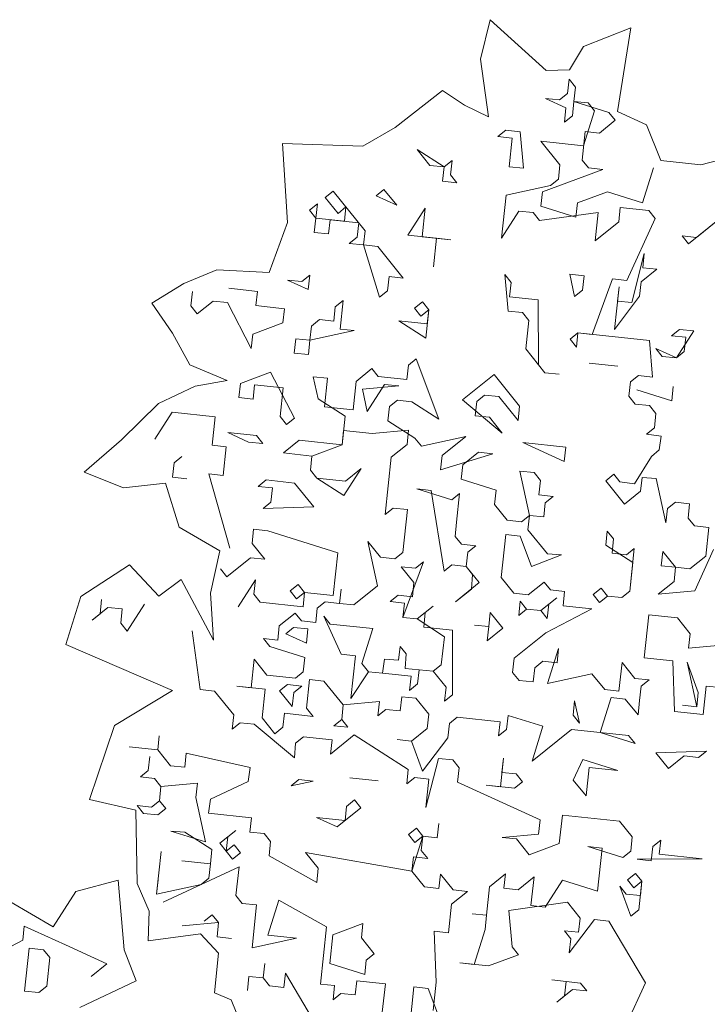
# Model space of a CAD drawing. Header units: metres. Extents: x -228 to 168, y -124 to 293.
# Tile 207 of 256: x -178 to -173, y 123 to 130. Entities that reach past the tile are written whole.
import ezdxf

# ---------------------------------------------------------------- set-up
doc = ezdxf.new("R2010")
doc.units = ezdxf.units.M
doc.header["$MEASUREMENT"] = 0
doc.layers.add('Bepflanzung.3 _ UMGEBUNG', color=7, linetype='Continuous')

msp = doc.modelspace()

# ---------------------------------------------------------------- linework, layer by layer
at = {"layer": 'Bepflanzung.3 _ UMGEBUNG', "color": 33, "linetype": 'Continuous', "lineweight": 18, "true_color": 0xa89c73}
for p, q in [((-174.5166, 129.9138), (-174.5849, 129.6399)), ((-174.1304, 129.5631), (-174.5166, 129.9138)), ((-173.5432, 129.8571), (-173.8717, 129.7276)), ((-173.6351, 129.2786), (-173.5432, 129.8571)), ((-173.8717, 129.7276), (-173.9688, 129.5668)), ((-174.5849, 129.6399), (-174.5295, 129.2414)), ((-173.9688, 129.5668), (-174.1304, 129.5631)), ((-173.9819, 129.4025), (-173.9713, 129.5014)), ((-173.9713, 129.5014), (-173.9272, 129.4466)), ((-174.8467, 129.4239), (-175.176, 129.1668)), ((-174.696, 129.3223), (-174.8467, 129.4239)), ((-174.0367, 129.3584), (-173.9819, 129.4025)), ((-173.9272, 129.4466), (-173.9378, 129.3478)), ((-173.9925, 129.3037), (-174.1355, 129.369)), ((-174.1355, 129.369), (-174.0367, 129.3584)), ((-173.9378, 129.3478), (-173.9484, 129.2489)), ((-173.9378, 129.3478), (-173.696, 129.2719)), ((-173.8389, 129.3372), (-173.9378, 129.3478)), ((-173.7948, 129.2825), (-173.8389, 129.3372)), ((-174.5295, 129.2414), (-174.696, 129.3223)), ((-174.0031, 129.2048), (-173.9925, 129.3037)), ((-173.8708, 129.0406), (-173.7948, 129.2825)), ((-173.696, 129.2719), (-173.6518, 129.2171)), ((-173.4353, 129.1864), (-173.6351, 129.2786)), ((-173.9484, 129.2489), (-174.0031, 129.2048)), ((-173.6518, 129.2171), (-173.7613, 129.1289)), ((-175.176, 129.1668), (-175.399, 129.0374)), ((-174.4639, 129.1042), (-174.4091, 129.1484)), ((-174.4091, 129.1484), (-174.3103, 129.1378)), ((-174.3103, 129.1378), (-174.2874, 128.8853)), ((-173.8602, 129.1395), (-173.8814, 128.9418)), ((-173.7613, 129.1289), (-173.8602, 129.1395)), ((-173.3352, 128.938), (-173.4353, 129.1864)), ((-175.399, 129.0374), (-175.9558, 129.0577)), ((-175.9558, 129.0577), (-175.9201, 128.509)), ((-174.365, 129.0936), (-174.4639, 129.1042)), ((-174.3862, 128.8959), (-174.365, 129.0936)), ((-174.0349, 128.9083), (-174.1673, 129.0724)), ((-174.1673, 129.0724), (-173.8708, 129.0406)), ((-174.8364, 128.8942), (-175.0235, 129.0143)), ((-175.0235, 129.0143), (-174.9352, 128.9048)), ((-172.7334, 128.9926), (-173.058, 128.9083)), ((-174.8364, 128.8942), (-174.7816, 128.9383)), ((-174.7816, 128.9383), (-174.7922, 128.8395)), ((-173.8814, 128.9418), (-173.8372, 128.887)), ((-173.058, 128.9083), (-173.3352, 128.938)), ((-174.9352, 128.9048), (-174.8364, 128.8942)), ((-174.847, 128.7954), (-174.8364, 128.8942)), ((-174.2874, 128.8853), (-174.3862, 128.8959)), ((-173.7384, 128.8764), (-174.155, 128.7212)), ((-174.0455, 128.8094), (-174.0349, 128.9083)), ((-173.8372, 128.887), (-173.7384, 128.8764)), ((-173.463, 128.6469), (-173.3871, 128.8888)), ((-174.7481, 128.7848), (-174.847, 128.7954)), ((-174.7922, 128.8395), (-174.7481, 128.7848)), ((-174.1003, 128.7653), (-174.0455, 128.8094)), ((-175.659, 128.6825), (-175.6042, 128.7266)), ((-175.6042, 128.7266), (-175.3836, 128.453)), ((-175.3077, 128.6948), (-175.253, 128.7389)), ((-175.253, 128.7389), (-175.1647, 128.6295)), ((-174.4074, 128.6982), (-174.1003, 128.7653)), ((-174.155, 128.7212), (-174.1656, 128.6223)), ((-173.9132, 128.6452), (-173.7049, 128.7229)), ((-173.7049, 128.7229), (-173.463, 128.6469)), ((-175.5707, 128.573), (-175.659, 128.6825)), ((-175.1647, 128.6295), (-175.3077, 128.6948)), ((-174.4392, 128.4017), (-174.4074, 128.6982)), ((-175.7684, 128.5942), (-175.7137, 128.6384)), ((-175.7243, 128.5395), (-175.7684, 128.5942)), ((-175.7137, 128.6384), (-175.7243, 128.5395)), ((-175.516, 128.6172), (-175.5707, 128.573)), ((-175.5266, 128.5183), (-175.516, 128.6172)), ((-175.0871, 128.4212), (-174.967, 128.6083)), ((-174.967, 128.6083), (-174.9882, 128.4106)), ((-174.3192, 128.5888), (-174.4392, 128.4017)), ((-174.2203, 128.5782), (-174.3192, 128.5888)), ((-174.1762, 128.5234), (-174.2203, 128.5782)), ((-173.7702, 128.5799), (-174.1762, 128.5234)), ((-174.1656, 128.6223), (-173.9238, 128.5464)), ((-173.9238, 128.5464), (-173.9132, 128.6452)), ((-173.7914, 128.3822), (-173.7702, 128.5799)), ((-173.6166, 128.6134), (-173.6272, 128.5146)), ((-173.4189, 128.5922), (-173.6166, 128.6134)), ((-173.3748, 128.5375), (-173.4189, 128.5922)), ((-172.8699, 128.5833), (-173.1436, 128.3627)), ((-173.0888, 128.4068), (-172.8699, 128.5833)), ((-175.7349, 128.4407), (-175.7243, 128.5395)), ((-175.7243, 128.5395), (-175.5266, 128.5183)), ((-175.6255, 128.5289), (-175.6361, 128.4301)), ((-175.4277, 128.5077), (-175.6255, 128.5289)), ((-173.6272, 128.5146), (-173.7914, 128.3822)), ((-173.5708, 128.1086), (-173.3748, 128.5375)), ((-175.9201, 128.509), (-176.0471, 128.163)), ((-175.4383, 128.4089), (-175.4277, 128.5077)), ((-175.3836, 128.453), (-175.3942, 128.3541)), ((-175.6361, 128.4301), (-175.7349, 128.4407)), ((-175.4931, 128.3647), (-175.4383, 128.4089)), ((-174.8894, 128.4), (-175.0871, 128.4212)), ((-174.9882, 128.4106), (-174.7905, 128.3894)), ((-174.8894, 128.4), (-174.9106, 128.2023)), ((-174.9106, 128.2023), (-174.8894, 128.4)), ((-174.7905, 128.3894), (-174.8894, 128.4)), ((-173.1436, 128.3627), (-173.1877, 128.4174)), ((-173.1877, 128.4174), (-173.0888, 128.4068)), ((-175.3942, 128.3541), (-175.4931, 128.3647)), ((-175.3942, 128.3541), (-175.2954, 128.3435)), ((-175.2831, 127.9922), (-175.3942, 128.3541)), ((-175.2954, 128.3435), (-175.1189, 128.1246)), ((-173.5372, 127.955), (-173.4507, 128.2957)), ((-173.4507, 128.2957), (-173.4613, 128.1968)), ((-176.4098, 128.1812), (-176.6372, 128.0864)), ((-176.0471, 128.163), (-176.4098, 128.1812)), ((-173.3625, 128.1862), (-173.4719, 128.0979)), ((-173.4613, 128.1968), (-173.3625, 128.1862)), ((-175.7773, 128.0453), (-175.9203, 128.1106)), ((-175.9203, 128.1106), (-175.8214, 128.1)), ((-175.8214, 128.1), (-175.7667, 128.1441)), ((-175.7667, 128.1441), (-175.7773, 128.0453)), ((-175.2177, 128.1352), (-175.2283, 128.0364)), ((-175.1189, 128.1246), (-175.2177, 128.1352)), ((-174.3934, 127.8968), (-174.4163, 128.1492)), ((-174.4163, 128.1492), (-174.3722, 128.0945)), ((-173.9327, 127.9974), (-173.9662, 128.151)), ((-173.9662, 128.151), (-173.8673, 128.1404)), ((-173.8673, 128.1404), (-173.8779, 128.0415)), ((-173.8109, 127.7343), (-173.6696, 128.1192)), ((-173.6696, 128.1192), (-173.5708, 128.1086)), ((-176.6372, 128.0864), (-176.8594, 127.9503)), ((-176.3263, 128.0541), (-176.1286, 128.0329)), ((-176.1286, 128.0329), (-176.1392, 127.9341)), ((-175.2283, 128.0364), (-175.2831, 127.9922)), ((-174.3722, 128.0945), (-174.3828, 127.9957)), ((-173.8779, 128.0415), (-173.9327, 127.9974)), ((-173.6573, 127.7679), (-173.6255, 128.0644)), ((-173.6255, 128.0644), (-173.6361, 127.9656)), ((-173.4719, 128.0979), (-173.4825, 127.9991)), ((-176.5893, 127.9324), (-176.5787, 128.0312)), ((-176.4358, 127.9659), (-176.5452, 127.8776)), ((-176.3369, 127.9553), (-176.4358, 127.9659)), ((-175.5902, 127.9252), (-175.5355, 127.9693)), ((-175.5355, 127.9693), (-175.5567, 127.7716)), ((-174.3828, 127.9957), (-174.1851, 127.9745)), ((-174.1851, 127.9745), (-174.1834, 127.5243)), ((-173.4825, 127.9991), (-173.6573, 127.7679)), ((-173.6361, 127.9656), (-173.5372, 127.955)), ((-176.8594, 127.9503), (-176.716, 127.7443)), ((-176.5452, 127.8776), (-176.5893, 127.9324)), ((-176.171, 127.6375), (-176.3369, 127.9553)), ((-176.1392, 127.9341), (-175.9415, 127.9129)), ((-175.9415, 127.9129), (-175.9521, 127.814)), ((-175.6008, 127.8263), (-175.5902, 127.9252)), ((-175.0412, 127.9163), (-174.9865, 127.9604)), ((-174.9971, 127.8616), (-175.0412, 127.9163)), ((-174.9424, 127.9057), (-174.9971, 127.8616)), ((-174.9865, 127.9604), (-174.9424, 127.9057)), ((-174.9424, 127.9057), (-174.9636, 127.708)), ((-174.953, 127.8069), (-174.9424, 127.9057)), ((-174.2945, 127.8862), (-174.3934, 127.8968)), ((-175.7544, 127.7928), (-175.6997, 127.8369)), ((-175.6997, 127.8369), (-175.6008, 127.8263)), ((-174.9636, 127.708), (-175.1507, 127.8281)), ((-175.1507, 127.8281), (-174.953, 127.8069)), ((-174.2504, 127.8315), (-174.2945, 127.8862)), ((-174.2716, 127.6338), (-174.2504, 127.8315)), ((-175.9521, 127.814), (-176.1604, 127.7364)), ((-175.765, 127.694), (-175.7544, 127.7928)), ((-175.4578, 127.761), (-175.765, 127.694)), ((-175.5567, 127.7716), (-175.4578, 127.761)), ((-173.2619, 127.7255), (-173.2072, 127.7696)), ((-173.2072, 127.7696), (-173.1083, 127.759)), ((-176.716, 127.7443), (-176.5959, 127.5236)), ((-176.1604, 127.7364), (-176.171, 127.6375)), ((-175.8745, 127.6057), (-175.8638, 127.7046)), ((-175.8638, 127.7046), (-175.765, 127.694)), ((-175.765, 127.694), (-175.7756, 127.5951)), ((-173.9645, 127.7008), (-173.9097, 127.745)), ((-173.9203, 127.6461), (-173.9645, 127.7008)), ((-173.9097, 127.745), (-173.9203, 127.6461)), ((-173.4155, 127.6919), (-173.9097, 127.745)), ((-173.9097, 127.745), (-173.8109, 127.7343)), ((-173.3926, 127.4395), (-173.4155, 127.6919)), ((-173.163, 127.7149), (-173.2619, 127.7255)), ((-173.1083, 127.759), (-173.2284, 127.5719)), ((-173.1736, 127.616), (-173.163, 127.7149)), ((-174.1392, 127.4696), (-174.2716, 127.6338)), ((-173.2284, 127.5719), (-173.3714, 127.6372)), ((-173.3714, 127.6372), (-173.3272, 127.5825)), ((-175.7756, 127.5951), (-175.8745, 127.6057)), ((-175.0836, 127.5209), (-175.0289, 127.565)), ((-175.0289, 127.565), (-174.8736, 127.1484)), ((-173.3272, 127.5825), (-173.2284, 127.5719)), ((-173.2284, 127.5719), (-173.1736, 127.616)), ((-176.5959, 127.5236), (-176.3376, 127.4163)), ((-175.4455, 127.4097), (-175.3361, 127.498)), ((-175.3361, 127.498), (-175.2919, 127.4433)), ((-175.0942, 127.422), (-175.0836, 127.5209)), ((-174.1834, 127.5243), (-174.1392, 127.4696)), ((-173.8321, 127.5366), (-173.6344, 127.5154)), ((-173.6344, 127.5154), (-173.8321, 127.5366)), ((-176.2469, 127.3957), (-176.0386, 127.4733)), ((-176.0386, 127.4733), (-175.8727, 127.1556)), ((-175.7086, 127.288), (-175.7421, 127.4415)), ((-175.7421, 127.4415), (-175.6432, 127.4309)), ((-175.6432, 127.4309), (-175.6644, 127.2332)), ((-175.2919, 127.4433), (-175.0942, 127.422)), ((-174.7094, 127.2808), (-174.4905, 127.4573)), ((-174.4905, 127.4573), (-174.314, 127.2384)), ((-174.1392, 127.4696), (-174.0404, 127.459)), ((-174.0404, 127.459), (-174.1392, 127.4696)), ((-173.5461, 127.406), (-173.4914, 127.4501)), ((-173.4914, 127.4501), (-173.3926, 127.4395)), ((-176.5591, 127.377), (-176.8141, 127.2575)), ((-176.3376, 127.4163), (-176.5591, 127.377)), ((-176.2575, 127.2968), (-176.2469, 127.3957)), ((-176.1481, 127.3851), (-176.1587, 127.2862)), ((-175.9504, 127.3639), (-176.1481, 127.3851)), ((-175.9716, 127.1662), (-175.9504, 127.3639)), ((-175.4667, 127.212), (-175.4455, 127.4097)), ((-175.4014, 127.355), (-175.149, 127.3779)), ((-175.3679, 127.2014), (-175.4014, 127.355)), ((-175.2478, 127.3885), (-175.3679, 127.2014)), ((-175.149, 127.3779), (-175.2478, 127.3885)), ((-173.5567, 127.3071), (-173.5461, 127.406)), ((-173.2602, 127.2753), (-173.502, 127.3513)), ((-173.502, 127.3513), (-173.2602, 127.2753)), ((-173.2496, 127.3742), (-173.2602, 127.2753)), ((-173.2602, 127.2753), (-173.2496, 127.3742)), ((-176.1587, 127.2862), (-176.2575, 127.2968)), ((-175.5215, 127.1679), (-175.7086, 127.288)), ((-174.5559, 127.3143), (-174.6106, 127.2702)), ((-174.457, 127.3037), (-174.5559, 127.3143)), ((-174.3246, 127.1395), (-174.457, 127.3037)), ((-173.5126, 127.2524), (-173.5567, 127.3071)), ((-176.8141, 127.2575), (-177.0696, 127.0045)), ((-175.6644, 127.2332), (-175.4667, 127.212)), ((-175.2143, 127.2349), (-175.2249, 127.1361)), ((-175.1596, 127.2791), (-175.2143, 127.2349)), ((-175.0607, 127.2685), (-175.1596, 127.2791)), ((-174.8736, 127.1484), (-175.0607, 127.2685)), ((-174.4341, 127.0513), (-174.7094, 127.2808)), ((-174.6106, 127.2702), (-174.6212, 127.1713)), ((-174.314, 127.2384), (-174.3246, 127.1395)), ((-173.4138, 127.2418), (-173.5126, 127.2524)), ((-173.3696, 127.1871), (-173.4138, 127.2418)), ((-176.7183, 127.1963), (-176.8383, 127.0092)), ((-176.4217, 127.1645), (-176.7183, 127.1963)), ((-176.4429, 126.9668), (-176.4217, 127.1645)), ((-175.9275, 127.1115), (-175.9716, 127.1662)), ((-175.8727, 127.1556), (-175.9275, 127.1115)), ((-175.5427, 126.9702), (-175.5215, 127.1679)), ((-174.6212, 127.1713), (-174.5223, 127.1607)), ((-174.5223, 127.1607), (-174.4341, 127.0513)), ((-173.3802, 127.0882), (-173.3696, 127.1871)), ((-175.2249, 127.1361), (-175.0378, 127.016)), ((-173.435, 127.0441), (-173.3802, 127.0882)), ((-176.1905, 126.9897), (-176.3335, 127.055)), ((-176.3335, 127.055), (-176.1358, 127.0338)), ((-176.1358, 127.0338), (-176.0916, 126.9791)), ((-175.5321, 127.0691), (-175.5427, 126.9702)), ((-175.3344, 127.0478), (-175.5321, 127.0691)), ((-175.0819, 127.0708), (-175.3344, 127.0478)), ((-175.0925, 126.9719), (-175.0819, 127.0708)), ((-175.0378, 127.016), (-174.9937, 126.9613)), ((-174.9937, 126.9613), (-174.6865, 127.0284)), ((-174.6865, 127.0284), (-174.8507, 126.896)), ((-173.3339, 127.0308), (-173.435, 127.0441)), ((-173.3467, 126.9346), (-173.3339, 127.0308)), ((-177.0696, 127.0045), (-177.329, 126.7806)), ((-176.3441, 126.9562), (-176.4429, 126.9668)), ((-176.3653, 126.7585), (-176.3441, 126.9562)), ((-176.0916, 126.9791), (-176.1905, 126.9897)), ((-175.9487, 126.9138), (-175.8392, 127.002)), ((-175.8392, 127.002), (-175.5427, 126.9702)), ((-175.5427, 126.9702), (-175.751, 126.8926)), ((-175.202, 126.8837), (-175.0925, 126.9719)), ((-174.0052, 126.8553), (-174.2911, 126.9859)), ((-174.2911, 126.9859), (-173.9946, 126.9541)), ((-173.9946, 126.9541), (-174.0052, 126.8553)), ((-176.6512, 126.8891), (-176.706, 126.845)), ((-175.751, 126.8926), (-175.9487, 126.9138)), ((-175.751, 126.8926), (-175.7616, 126.7937)), ((-175.7616, 126.7937), (-175.751, 126.8926)), ((-175.2444, 126.4883), (-175.202, 126.8837)), ((-174.8613, 126.7971), (-174.4994, 126.9083)), ((-174.8507, 126.896), (-174.8613, 126.7971)), ((-174.5983, 126.9189), (-174.7077, 126.8307)), ((-174.4994, 126.9083), (-174.5983, 126.9189)), ((-173.5193, 126.7007), (-173.4014, 126.8905)), ((-173.4014, 126.8905), (-173.3467, 126.9346)), ((-176.706, 126.845), (-176.7166, 126.7461)), ((-175.4103, 126.806), (-175.5303, 126.6189)), ((-175.5197, 126.7178), (-175.4103, 126.806)), ((-174.7077, 126.8307), (-174.7183, 126.7318)), ((-177.329, 126.7806), (-177.0552, 126.6731)), ((-176.7166, 126.7461), (-176.6177, 126.7355)), ((-176.3194, 126.2536), (-176.4641, 126.7691)), ((-176.4641, 126.7691), (-176.3653, 126.7585)), ((-175.7616, 126.7937), (-175.7174, 126.739)), ((-175.7174, 126.739), (-175.7616, 126.7937)), ((-175.7174, 126.739), (-175.5197, 126.7178)), ((-175.5303, 126.6189), (-175.7174, 126.739)), ((-174.2453, 126.4811), (-174.3123, 126.7882)), ((-174.3123, 126.7882), (-174.2135, 126.7776)), ((-174.2135, 126.7776), (-174.1693, 126.7229)), ((-173.717, 126.7219), (-173.6623, 126.766)), ((-173.6623, 126.766), (-173.6204, 126.714)), ((-173.4646, 126.7448), (-173.4774, 126.6487)), ((-173.3679, 126.7369), (-173.4646, 126.7448)), ((-177.0552, 126.6731), (-176.7644, 126.705)), ((-176.7644, 126.705), (-176.671, 126.4003)), ((-176.1235, 126.6825), (-176.0687, 126.7267)), ((-176.0246, 126.6719), (-176.1235, 126.6825)), ((-176.0687, 126.7267), (-175.871, 126.7055)), ((-176.0352, 126.5731), (-176.0246, 126.6719)), ((-175.871, 126.7055), (-175.7386, 126.5413)), ((-174.7183, 126.7318), (-174.4765, 126.6559)), ((-174.1693, 126.7229), (-174.1799, 126.6241)), ((-173.5868, 126.5604), (-173.717, 126.7219)), ((-173.6204, 126.714), (-173.5193, 126.7007)), ((-173.3009, 126.4298), (-173.3679, 126.7369)), ((-174.9266, 126.6542), (-175.0255, 126.6648)), ((-175.0255, 126.6648), (-174.7837, 126.5888)), ((-174.8367, 126.0946), (-174.9266, 126.6542)), ((-174.7837, 126.5888), (-174.7289, 126.6329)), ((-174.7289, 126.6329), (-174.7501, 126.4352)), ((-174.4765, 126.6559), (-174.4871, 126.557)), ((-174.1799, 126.6241), (-174.0811, 126.6135)), ((-174.0811, 126.6135), (-174.1358, 126.5693)), ((-173.4774, 126.6487), (-173.5868, 126.5604)), ((-176.0899, 126.529), (-176.0352, 126.5731)), ((-175.7386, 126.5413), (-176.0899, 126.529)), ((-174.4871, 126.557), (-174.3989, 126.4476)), ((-174.1358, 126.5693), (-174.1464, 126.4705)), ((-173.2355, 126.5728), (-173.2903, 126.5286)), ((-173.1367, 126.5622), (-173.2355, 126.5728)), ((-173.1473, 126.4633), (-173.1367, 126.5622)), ((-175.1897, 126.5324), (-175.2444, 126.4883)), ((-175.0908, 126.5218), (-175.1897, 126.5324)), ((-175.1226, 126.2252), (-175.0908, 126.5218)), ((-174.3, 126.437), (-174.2453, 126.4811)), ((-174.2453, 126.4811), (-174.2559, 126.3822)), ((-174.1464, 126.4705), (-174.2453, 126.4811)), ((-173.2903, 126.5286), (-173.3009, 126.4298)), ((-176.671, 126.4003), (-176.3885, 126.237)), ((-174.7501, 126.4352), (-174.7607, 126.3364)), ((-174.3989, 126.4476), (-174.3, 126.437)), ((-173.1032, 126.4086), (-173.1473, 126.4633)), ((-173.0043, 126.398), (-173.1032, 126.4086)), ((-173.0255, 126.2003), (-173.0043, 126.398)), ((-176.1553, 126.386), (-176.1659, 126.2871)), ((-176.0564, 126.3754), (-176.1553, 126.386)), ((-175.5728, 126.2235), (-176.0564, 126.3754)), ((-174.7607, 126.3364), (-174.7166, 126.2817)), ((-174.4095, 126.3487), (-174.4413, 126.0522)), ((-174.3106, 126.3381), (-174.4095, 126.3487)), ((-174.2307, 126.1271), (-174.3106, 126.3381)), ((-174.2559, 126.3822), (-174.1213, 126.2153)), ((-173.7175, 126.2745), (-173.7069, 126.3733)), ((-173.7069, 126.3733), (-173.6628, 126.3186)), ((-176.1659, 126.2871), (-176.0776, 126.1777)), ((-175.2974, 125.994), (-175.3644, 126.3012)), ((-175.3644, 126.3012), (-175.2762, 126.1917)), ((-174.7166, 126.2817), (-174.6178, 126.2711)), ((-174.6178, 126.2711), (-174.6725, 126.2269)), ((-173.5304, 126.1544), (-173.7175, 126.2745)), ((-173.6628, 126.3186), (-173.6734, 126.2198)), ((-176.3885, 126.237), (-176.4536, 125.9426)), ((-175.6046, 125.927), (-175.5728, 126.2235)), ((-175.1773, 126.1811), (-175.1226, 126.2252)), ((-174.6725, 126.2269), (-174.6831, 126.1281)), ((-174.0246, 126.2074), (-174.2307, 126.1271)), ((-174.1213, 126.2153), (-174.0246, 126.2074)), ((-173.6734, 126.2198), (-173.5745, 126.2092)), ((-173.5745, 126.2092), (-173.5198, 126.2533)), ((-173.5198, 126.2533), (-173.5516, 125.9567)), ((-173.3327, 126.1332), (-173.3221, 126.2321)), ((-173.3221, 126.2321), (-173.2338, 126.1226)), ((-173.135, 126.112), (-173.0255, 126.2003)), ((-172.9708, 126.2444), (-173.1015, 125.9584)), ((-177.0133, 126.1392), (-177.3513, 125.9208)), ((-176.8117, 125.9228), (-177.0133, 126.1392)), ((-176.1765, 126.1883), (-176.3406, 126.0559)), ((-176.0776, 126.1777), (-176.1765, 126.1883)), ((-175.2762, 126.1917), (-175.1773, 126.1811)), ((-175.045, 126.0169), (-175.1332, 126.1264)), ((-175.1332, 126.1264), (-175.0344, 126.1158)), ((-174.9796, 126.1599), (-175.1209, 125.7751)), ((-175.0344, 126.1158), (-174.9796, 126.1599)), ((-174.7819, 126.1387), (-174.8367, 126.0946)), ((-174.6831, 126.1281), (-174.7819, 126.1387)), ((-174.6831, 126.1281), (-174.5926, 126.0159)), ((-174.639, 126.0734), (-174.6831, 126.1281)), ((-173.5516, 125.9567), (-173.5304, 126.1544)), ((-173.2338, 126.1226), (-173.3327, 126.1332)), ((-176.3406, 126.0559), (-176.3848, 126.1106)), ((-174.6474, 125.9718), (-174.639, 126.0734)), ((-173.2444, 126.0238), (-173.2338, 126.1226)), ((-173.2338, 126.1226), (-173.135, 126.112)), ((-176.6577, 126.0371), (-176.8117, 125.9228)), ((-176.4323, 125.6178), (-176.6577, 126.0371)), ((-176.263, 125.8476), (-176.1429, 126.0347)), ((-176.1429, 126.0347), (-176.1535, 125.9358)), ((-175.9011, 125.9588), (-175.8464, 126.0029)), ((-175.8464, 126.0029), (-175.8023, 125.9482)), ((-175.4616, 125.8616), (-175.2974, 125.994)), ((-175.0556, 125.9181), (-175.045, 126.0169)), ((-174.5926, 126.0159), (-174.7568, 125.8835)), ((-174.4413, 126.0522), (-174.353, 125.9427)), ((-174.2542, 125.9321), (-174.1447, 126.0203)), ((-174.1447, 126.0203), (-174.1006, 125.9656)), ((-173.3539, 125.9355), (-173.2444, 126.0238)), ((-177.3513, 125.9208), (-177.4549, 125.5883)), ((-176.4536, 125.9426), (-176.4323, 125.6178)), ((-176.1535, 125.9358), (-176.1094, 125.8811)), ((-175.857, 125.904), (-175.9011, 125.9588)), ((-175.8023, 125.9482), (-175.857, 125.904)), ((-175.8129, 125.8493), (-175.8023, 125.9482)), ((-175.8023, 125.9482), (-175.6046, 125.927)), ((-175.5604, 125.8722), (-175.5498, 125.9711)), ((-175.5498, 125.9711), (-175.5604, 125.8722)), ((-175.2092, 125.8845), (-175.1544, 125.9287)), ((-175.1544, 125.9287), (-175.0556, 125.9181)), ((-174.7568, 125.8835), (-174.6474, 125.9718)), ((-174.353, 125.9427), (-174.2542, 125.9321)), ((-174.1006, 125.9656), (-174.0017, 125.955)), ((-174.0017, 125.955), (-174.0123, 125.8562)), ((-173.804, 125.9338), (-173.7493, 125.9779)), ((-173.7599, 125.8791), (-173.804, 125.9338)), ((-173.7052, 125.9232), (-173.7599, 125.8791)), ((-173.7493, 125.9779), (-173.7052, 125.9232)), ((-173.6063, 125.9126), (-173.7052, 125.9232)), ((-173.7052, 125.9232), (-173.6063, 125.9126)), ((-173.5516, 125.9567), (-173.6063, 125.9126)), ((-173.6063, 125.9126), (-173.5516, 125.9567)), ((-173.1015, 125.9584), (-173.3539, 125.9355)), ((-177.218, 125.8), (-177.2074, 125.8989)), ((-176.9108, 125.8671), (-177.0309, 125.68)), ((-176.1094, 125.8811), (-175.8129, 125.8493)), ((-175.714, 125.8387), (-175.6593, 125.8828)), ((-175.6593, 125.8828), (-175.5604, 125.8722)), ((-175.5604, 125.8722), (-175.4616, 125.8616)), ((-175.1103, 125.8739), (-175.2092, 125.8845)), ((-175.1209, 125.7751), (-175.1103, 125.8739)), ((-175.0221, 125.7645), (-174.9126, 125.8527)), ((-174.9126, 125.8527), (-174.9673, 125.8086)), ((-174.3195, 125.7891), (-174.3089, 125.888)), ((-174.3089, 125.888), (-174.2648, 125.8332)), ((-174.1659, 125.8226), (-174.0565, 125.9109)), ((-174.1112, 125.8668), (-174.1218, 125.7679)), ((-174.0565, 125.9109), (-174.1112, 125.8668)), ((-174.0123, 125.8562), (-173.8146, 125.835)), ((-177.1633, 125.8442), (-177.2727, 125.7559)), ((-177.2727, 125.7559), (-177.218, 125.8)), ((-177.0644, 125.8336), (-177.1633, 125.8442)), ((-177.075, 125.7347), (-177.0644, 125.8336)), ((-175.977, 125.7169), (-175.8676, 125.8052)), ((-175.8676, 125.8052), (-175.8235, 125.7505)), ((-175.7246, 125.7399), (-175.714, 125.8387)), ((-175.5481, 125.5209), (-175.6699, 125.784)), ((-175.6699, 125.784), (-175.6258, 125.7293)), ((-174.9673, 125.8086), (-174.9757, 125.707)), ((-174.5278, 125.7115), (-174.5172, 125.8103)), ((-174.5172, 125.8103), (-174.4289, 125.7009)), ((-174.2648, 125.8332), (-174.3195, 125.7891)), ((-174.1659, 125.8226), (-174.2648, 125.8332)), ((-174.2648, 125.8332), (-174.1659, 125.8226)), ((-174.1218, 125.7679), (-174.1659, 125.8226)), ((-173.8146, 125.835), (-174.1324, 125.6691)), ((-173.451, 125.496), (-173.4192, 125.7926)), ((-173.4192, 125.7926), (-173.2215, 125.7713)), ((-177.0309, 125.68), (-177.075, 125.7347)), ((-175.9876, 125.6181), (-175.977, 125.7169)), ((-175.8235, 125.7505), (-175.7246, 125.7399)), ((-175.6258, 125.7293), (-175.3292, 125.6974)), ((-175.0221, 125.7645), (-175.1209, 125.7751)), ((-175.1209, 125.7751), (-175.0221, 125.7645)), ((-174.8327, 125.6417), (-175.0221, 125.7645)), ((-174.5278, 125.7115), (-174.6266, 125.7221)), ((-174.6266, 125.7221), (-174.5278, 125.7115)), ((-173.2215, 125.7713), (-173.1333, 125.6619)), ((-176.5243, 125.2757), (-176.5808, 125.6817)), ((-175.9329, 125.6622), (-175.8782, 125.7063)), ((-175.7899, 125.5969), (-175.9329, 125.6622)), ((-175.8782, 125.7063), (-175.7793, 125.6957)), ((-175.7793, 125.6957), (-175.7899, 125.5969)), ((-175.3292, 125.6974), (-175.4051, 125.4556)), ((-174.9757, 125.707), (-174.778, 125.6858)), ((-174.778, 125.6858), (-174.7785, 125.2384)), ((-174.5384, 125.6126), (-174.5278, 125.7115)), ((-174.4289, 125.7009), (-174.5384, 125.6126)), ((-174.1324, 125.6691), (-174.3513, 125.4926)), ((-173.1333, 125.6619), (-173.1439, 125.563)), ((-177.4549, 125.5883), (-176.7171, 125.2684)), ((-176.0424, 125.574), (-176.0865, 125.6287)), ((-176.0865, 125.6287), (-175.9876, 125.6181)), ((-174.8562, 125.4467), (-174.8327, 125.6417)), ((-173.1439, 125.563), (-172.8914, 125.586)), ((-175.8005, 125.498), (-176.0424, 125.574)), ((-175.4493, 125.5103), (-175.5481, 125.5209)), ((-175.4811, 125.2138), (-175.4493, 125.5103)), ((-175.1527, 125.4785), (-175.1399, 125.5747)), ((-175.1399, 125.5747), (-175.098, 125.5227)), ((-175.098, 125.5227), (-175.1064, 125.4211)), ((-174.0441, 125.5596), (-174.1201, 125.3178)), ((-174.0547, 125.4608), (-174.0441, 125.5596)), ((-176.173, 125.288), (-176.1518, 125.4857)), ((-176.1518, 125.4857), (-176.0636, 125.3763)), ((-175.8112, 125.3992), (-175.8005, 125.498)), ((-175.4051, 125.4556), (-175.3588, 125.3982)), ((-175.2622, 125.3903), (-175.2494, 125.4864)), ((-175.2494, 125.4864), (-175.1527, 125.4785)), ((-174.9109, 125.4026), (-174.8562, 125.4467)), ((-174.3513, 125.4926), (-174.3619, 125.3937)), ((-174.2083, 125.4272), (-174.1536, 125.4714)), ((-174.1536, 125.4714), (-174.0547, 125.4608)), ((-173.6258, 125.2648), (-173.6046, 125.4625)), ((-173.6046, 125.4625), (-173.5164, 125.353)), ((-173.2533, 125.4748), (-173.451, 125.496)), ((-173.241, 125.1235), (-173.2533, 125.4748)), ((-173.0874, 125.157), (-173.1545, 125.4642)), ((-173.1545, 125.4642), (-173.0768, 125.2559)), ((-176.0636, 125.3763), (-175.8659, 125.3551)), ((-175.8659, 125.3551), (-175.8112, 125.3992)), ((-175.3588, 125.3982), (-175.4811, 125.2138)), ((-175.3588, 125.3982), (-175.2622, 125.3903)), ((-175.2622, 125.3903), (-175.3588, 125.3982)), ((-175.0645, 125.3691), (-175.2622, 125.3903)), ((-175.1064, 125.4211), (-174.9109, 125.4026)), ((-175.0097, 125.4132), (-175.0203, 125.3144)), ((-174.9109, 125.4026), (-175.0097, 125.4132)), ((-174.8226, 125.2932), (-174.9109, 125.4026)), ((-174.3619, 125.3937), (-174.3178, 125.339)), ((-174.2189, 125.3284), (-174.2083, 125.4272)), ((-174.1201, 125.3178), (-173.8129, 125.3848)), ((-173.8129, 125.3848), (-173.7247, 125.2754)), ((-175.9753, 125.2668), (-175.9206, 125.3109)), ((-175.9206, 125.3109), (-175.8218, 125.3003)), ((-175.767, 125.3444), (-175.7882, 125.1467)), ((-175.6682, 125.3338), (-175.767, 125.3444)), ((-175.5358, 125.1697), (-175.6682, 125.3338)), ((-175.0751, 125.2702), (-175.0645, 125.3691)), ((-175.0203, 125.3144), (-175.0751, 125.2702)), ((-174.3178, 125.339), (-174.2189, 125.3284)), ((-173.5164, 125.353), (-173.4175, 125.3424)), ((-173.4175, 125.3424), (-173.4722, 125.2983)), ((-176.7171, 125.2684), (-177.1176, 125.0267)), ((-176.4255, 125.2651), (-176.5243, 125.2757)), ((-176.2931, 125.1009), (-176.4255, 125.2651)), ((-176.0742, 125.2774), (-176.2719, 125.2986)), ((-176.2719, 125.2986), (-176.173, 125.288)), ((-176.0954, 125.0797), (-176.0742, 125.2774)), ((-175.8871, 125.1573), (-175.9753, 125.2668)), ((-175.8765, 125.2562), (-175.8871, 125.1573)), ((-175.8218, 125.3003), (-175.8765, 125.2562)), ((-174.8332, 125.1943), (-174.8226, 125.2932)), ((-174.7785, 125.2384), (-174.8332, 125.1943)), ((-173.7247, 125.2754), (-173.6258, 125.2648)), ((-173.4722, 125.2983), (-173.4828, 125.1994)), ((-173.0768, 125.2559), (-173.0874, 125.157)), ((-173.0221, 125.3), (-173.0433, 125.1023)), ((-172.9232, 125.2894), (-173.0221, 125.3)), ((-175.5358, 125.1697), (-175.5442, 125.0681)), ((-175.5442, 125.0681), (-175.5358, 125.1697)), ((-175.2834, 125.1926), (-175.5358, 125.1697)), ((-175.294, 125.0937), (-175.2834, 125.1926)), ((-175.1298, 125.2261), (-175.1404, 125.1273)), ((-175.0309, 125.2155), (-175.1298, 125.2261)), ((-174.9427, 125.1061), (-175.0309, 125.2155)), ((-173.933, 125.1977), (-173.9436, 125.0989)), ((-173.8994, 125.0441), (-173.933, 125.1977)), ((-173.6805, 125.2206), (-173.7565, 124.9788)), ((-173.5817, 125.21), (-173.6805, 125.2206)), ((-173.4934, 125.1006), (-173.5817, 125.21)), ((-173.4828, 125.1994), (-173.4934, 125.1006)), ((-175.9418, 125.1132), (-175.9524, 125.0144)), ((-175.7419, 125.0893), (-175.9418, 125.1132)), ((-175.7882, 125.1467), (-175.7419, 125.0893)), ((-175.2392, 125.1379), (-175.294, 125.0937)), ((-175.1404, 125.1273), (-175.2392, 125.1379)), ((-174.9533, 125.0072), (-174.9427, 125.1061)), ((-173.0433, 125.1023), (-173.241, 125.1235)), ((-173.0874, 125.157), (-173.1863, 125.1676)), ((-173.1863, 125.1676), (-173.0874, 125.157)), ((-176.3037, 125.0021), (-176.2931, 125.1009)), ((-176.249, 125.0462), (-176.3037, 125.0021)), ((-176.1501, 125.0356), (-176.249, 125.0462)), ((-175.8726, 124.8033), (-176.1501, 125.0356)), ((-176.0071, 124.9702), (-176.0954, 125.0797)), ((-175.5989, 125.024), (-175.5442, 125.0681)), ((-175.5442, 125.0681), (-175.5023, 125.0161)), ((-174.7997, 125.0407), (-174.8103, 124.9419)), ((-174.745, 125.0848), (-174.7997, 125.0407)), ((-174.4484, 125.053), (-174.745, 125.0848)), ((-174.459, 124.9542), (-174.4484, 125.053)), ((-174.3937, 125.0972), (-174.4043, 124.9983)), ((-174.1519, 125.0212), (-174.3937, 125.0972)), ((-173.9436, 125.0989), (-173.8994, 125.0441)), ((-177.1176, 125.0267), (-177.291, 124.5155)), ((-175.9524, 125.0144), (-176.0071, 124.9702)), ((-175.5023, 125.0161), (-175.5989, 125.024)), ((-175.0627, 124.9189), (-174.9533, 125.0072)), ((-174.4043, 124.9983), (-174.459, 124.9542)), ((-174.2278, 124.7794), (-174.1519, 125.0212)), ((-173.9542, 125), (-174.2278, 124.7794)), ((-173.7565, 124.9788), (-173.9542, 125)), ((-173.7565, 124.9788), (-173.5588, 124.9576)), ((-173.5146, 124.9029), (-173.7565, 124.9788)), ((-176.8192, 124.8574), (-176.8086, 124.9562)), ((-176.8086, 124.9562), (-176.8192, 124.8574)), ((-175.8642, 124.9049), (-175.8726, 124.8033)), ((-175.8094, 124.949), (-175.8642, 124.9049)), ((-175.6117, 124.9278), (-175.8094, 124.949)), ((-175.4582, 124.9614), (-175.6223, 124.829)), ((-175.6223, 124.829), (-175.6117, 124.9278)), ((-175.084, 124.7212), (-175.4582, 124.9614)), ((-175.0627, 124.9189), (-175.1616, 124.9296)), ((-175.1616, 124.9296), (-175.0627, 124.9189)), ((-174.9851, 124.7106), (-175.0627, 124.9189)), ((-174.8103, 124.9419), (-174.9851, 124.7106)), ((-173.5588, 124.9576), (-173.5146, 124.9029)), ((-177.0169, 124.8786), (-176.8192, 124.8574)), ((-176.8192, 124.8574), (-176.7309, 124.7479)), ((-176.6321, 124.7373), (-176.6215, 124.8362)), ((-176.6215, 124.8362), (-176.1797, 124.7363)), ((-173.3717, 124.8376), (-173.0204, 124.8499)), ((-173.2834, 124.7281), (-173.3717, 124.8376)), ((-173.0204, 124.8499), (-173.0751, 124.8058)), ((-176.8845, 124.7144), (-176.8739, 124.8132)), ((-174.8756, 124.7989), (-174.9622, 124.4582)), ((-174.7768, 124.7883), (-174.8756, 124.7989)), ((-174.7327, 124.7336), (-174.7768, 124.7883)), ((-174.4467, 124.6029), (-174.4255, 124.8006)), ((-174.4255, 124.8006), (-174.4361, 124.7018)), ((-173.9419, 124.6487), (-173.8765, 124.7917)), ((-173.8765, 124.7917), (-173.6347, 124.7158)), ((-173.174, 124.8164), (-173.2834, 124.7281)), ((-173.0751, 124.8058), (-173.174, 124.8164)), ((-176.9392, 124.6703), (-176.8845, 124.7144)), ((-176.7309, 124.7479), (-176.6321, 124.7373)), ((-176.1797, 124.7363), (-176.1925, 124.6402)), ((-175.0946, 124.6224), (-175.084, 124.7212)), ((-174.7433, 124.6347), (-174.7327, 124.7336)), ((-174.4361, 124.7018), (-174.3373, 124.6912)), ((-173.8324, 124.737), (-173.8536, 124.5393)), ((-173.6347, 124.7158), (-173.8324, 124.737)), ((-176.8404, 124.6597), (-176.9392, 124.6703)), ((-176.7962, 124.6049), (-176.8404, 124.6597)), ((-176.5438, 124.6279), (-176.7962, 124.6049)), ((-176.5544, 124.529), (-176.5438, 124.6279)), ((-176.1925, 124.6402), (-176.4534, 124.5157)), ((-175.896, 124.6084), (-175.8412, 124.6525)), ((-175.7424, 124.6419), (-175.896, 124.6084)), ((-175.8412, 124.6525), (-175.7424, 124.6419)), ((-175.49, 124.6648), (-175.2923, 124.6436)), ((-175.2923, 124.6436), (-175.49, 124.6648)), ((-175.0398, 124.6665), (-175.0946, 124.6224)), ((-174.941, 124.6559), (-175.0398, 124.6665)), ((-174.9622, 124.4582), (-174.941, 124.6559)), ((-174.1714, 124.3734), (-174.7433, 124.6347)), ((-174.2931, 124.6364), (-174.3479, 124.5923)), ((-174.3373, 124.6912), (-174.2931, 124.6364)), ((-173.8536, 124.5393), (-173.9419, 124.6487)), ((-176.7962, 124.6049), (-176.8068, 124.5061)), ((-176.8068, 124.5061), (-176.7962, 124.6049)), ((-174.3479, 124.5923), (-174.5456, 124.6135)), ((-174.5456, 124.6135), (-174.4467, 124.6029)), ((-177.291, 124.5155), (-176.9706, 124.4417)), ((-176.8616, 124.462), (-176.8068, 124.5061)), ((-176.8068, 124.5061), (-176.7627, 124.4514)), ((-176.4874, 124.2218), (-176.5544, 124.529)), ((-176.4534, 124.5157), (-176.4662, 124.4195)), ((-175.5112, 124.4671), (-175.4564, 124.5112)), ((-175.4564, 124.5112), (-175.4123, 124.4565)), ((-176.9706, 124.4417), (-176.9607, 123.9331)), ((-176.9163, 124.4178), (-176.9604, 124.4726)), ((-176.9604, 124.4726), (-176.8616, 124.462)), ((-176.7627, 124.4514), (-176.8174, 124.4072)), ((-176.4662, 124.4195), (-176.1696, 124.3877)), ((-175.4123, 124.4565), (-175.5765, 124.3241)), ((-175.5218, 124.3682), (-175.5112, 124.4671)), ((-176.8174, 124.4072), (-176.9163, 124.4178)), ((-176.1696, 124.3877), (-176.1802, 124.2889)), ((-175.5765, 124.3241), (-175.7195, 124.3895)), ((-175.7195, 124.3895), (-175.5218, 124.3682)), ((-174.182, 124.2745), (-174.1714, 124.3734)), ((-174.0178, 124.4069), (-174.039, 124.2092)), ((-173.6224, 124.3645), (-174.0178, 124.4069)), ((-173.5341, 124.2551), (-173.6224, 124.3645)), ((-176.6303, 124.2872), (-176.727, 124.295)), ((-176.727, 124.295), (-176.4874, 124.2218)), ((-176.4432, 124.1671), (-176.6303, 124.2872)), ((-176.3885, 124.2112), (-176.2791, 124.2995)), ((-176.2791, 124.2995), (-176.3338, 124.2554)), ((-176.1802, 124.2889), (-176.0814, 124.2783)), ((-175.0822, 124.2711), (-175.0275, 124.3152)), ((-175.0275, 124.3152), (-174.9834, 124.2605)), ((-174.8845, 124.2499), (-174.8739, 124.3488)), ((-174.8739, 124.3488), (-174.8845, 124.2499)), ((-176.3338, 124.2554), (-176.3444, 124.1565)), ((-176.0814, 124.2783), (-176.0372, 124.2236)), ((-176.0372, 124.2236), (-176.0478, 124.1247)), ((-175.0381, 124.2164), (-175.0822, 124.2711)), ((-175.0593, 124.0187), (-174.9834, 124.2605)), ((-174.9834, 124.2605), (-175.0381, 124.2164)), ((-174.9834, 124.2605), (-174.994, 124.1617)), ((-174.9834, 124.2605), (-174.8845, 124.2499)), ((-174.8845, 124.2499), (-174.9834, 124.2605)), ((-174.4344, 124.2516), (-174.182, 124.2745)), ((-174.3356, 124.241), (-174.4344, 124.2516)), ((-174.2473, 124.1316), (-174.3356, 124.241)), ((-173.5447, 124.1562), (-173.5341, 124.2551)), ((-173.3912, 124.1897), (-173.3364, 124.2338)), ((-173.3364, 124.2338), (-173.347, 124.135)), ((-176.7945, 124.1548), (-176.8263, 123.8582)), ((-176.4538, 124.0683), (-176.4432, 124.1671)), ((-176.3003, 124.1018), (-176.3885, 124.2112)), ((-176.3444, 124.1565), (-176.2897, 124.2006)), ((-176.2897, 124.2006), (-176.2455, 124.1459)), ((-175.7072, 124.0382), (-175.7954, 124.1476)), ((-175.7954, 124.1476), (-175.0593, 124.0187)), ((-174.994, 124.1617), (-174.9499, 124.1069)), ((-174.039, 124.2092), (-174.2473, 124.1316)), ((-173.7424, 124.1774), (-173.8413, 124.188)), ((-173.8413, 124.188), (-173.5995, 124.1121)), ((-173.7742, 123.8808), (-173.7424, 124.1774)), ((-173.5995, 124.1121), (-173.5447, 124.1562)), ((-173.4018, 124.0909), (-173.3912, 124.1897)), ((-176.4538, 124.0683), (-176.6515, 124.0895)), ((-176.6515, 124.0895), (-176.4538, 124.0683)), ((-176.2455, 124.1459), (-176.3003, 124.1018)), ((-176.0478, 124.1247), (-175.7178, 123.9393)), ((-175.0487, 124.1175), (-175.0593, 124.0187)), ((-174.9499, 124.1069), (-175.0487, 124.1175)), ((-173.0505, 124.1032), (-173.5006, 124.1015)), ((-173.5006, 124.1015), (-173.4018, 124.0909)), ((-173.347, 124.135), (-173.0505, 124.1032)), ((-176.2561, 124.0471), (-176.7822, 123.8035)), ((-176.4644, 123.9694), (-176.4538, 124.0683)), ((-176.2773, 123.8494), (-176.2561, 124.0471)), ((-175.7178, 123.9393), (-175.7072, 124.0382)), ((-175.0593, 124.0187), (-174.9711, 123.9092)), ((-177.0932, 123.9552), (-177.3863, 123.8784)), ((-177.0501, 123.4727), (-177.0932, 123.9552)), ((-176.8263, 123.8582), (-176.8157, 123.9571)), ((-176.5192, 123.9253), (-176.4644, 123.9694)), ((-174.8722, 123.8986), (-174.8616, 123.9975)), ((-174.8616, 123.9975), (-174.7734, 123.888)), ((-174.5209, 123.9109), (-174.4115, 123.9992)), ((-174.4115, 123.9992), (-174.4221, 123.9003)), ((-174.3232, 123.8897), (-174.2138, 123.978)), ((-174.2138, 123.978), (-174.235, 123.7803)), ((-174.1361, 123.7697), (-174.0161, 123.9568)), ((-174.0161, 123.9568), (-173.7742, 123.8808)), ((-173.5659, 123.9585), (-173.5112, 124.0026)), ((-173.5218, 123.9038), (-173.5659, 123.9585)), ((-173.4671, 123.9479), (-173.5218, 123.9038)), ((-173.5112, 124.0026), (-173.4671, 123.9479)), ((-173.4671, 123.9479), (-173.4883, 123.7502)), ((-173.4777, 123.849), (-173.4671, 123.9479)), ((-177.3863, 123.8784), (-177.5435, 123.6338)), ((-176.9607, 123.9331), (-176.8773, 123.7414)), ((-176.8263, 123.8582), (-176.5192, 123.9253)), ((-174.9711, 123.9092), (-174.8722, 123.8986)), ((-174.6745, 123.8774), (-174.784, 123.7892)), ((-174.7734, 123.888), (-174.6745, 123.8774)), ((-174.5421, 123.7132), (-174.5209, 123.9109)), ((-174.4221, 123.9003), (-174.3232, 123.8897)), ((-173.543, 123.7061), (-173.6207, 123.9144)), ((-173.6207, 123.9144), (-173.5765, 123.8596)), ((-177.5435, 123.6338), (-177.8433, 123.8076)), ((-176.2332, 123.7946), (-176.2773, 123.8494)), ((-175.9808, 123.8175), (-176.0567, 123.5757)), ((-175.6507, 123.6322), (-175.9808, 123.8175)), ((-173.5765, 123.8596), (-173.4777, 123.849)), ((-176.8773, 123.7414), (-176.8851, 123.5356)), ((-176.1344, 123.784), (-176.2332, 123.7946)), ((-176.1662, 123.4875), (-176.1344, 123.784)), ((-174.784, 123.7892), (-174.8052, 123.5915)), ((-173.9826, 123.8032), (-174.3886, 123.7468)), ((-174.3886, 123.7468), (-174.3656, 123.4943)), ((-174.235, 123.7803), (-174.1361, 123.7697)), ((-173.8943, 123.6937), (-173.9826, 123.8032)), ((-173.4883, 123.7502), (-173.543, 123.7061)), ((-176.4963, 123.6729), (-176.4415, 123.717)), ((-176.4415, 123.717), (-176.3974, 123.6623)), ((-174.5421, 123.7132), (-174.641, 123.7238)), ((-174.641, 123.7238), (-174.5421, 123.7132)), ((-174.5527, 123.6144), (-174.5421, 123.7132)), ((-173.7955, 123.6831), (-173.9702, 123.4519)), ((-173.9049, 123.5949), (-173.8943, 123.6937)), ((-173.6966, 123.6725), (-173.7955, 123.6831)), ((-173.4425, 123.2453), (-173.6966, 123.6725)), ((-177.753, 123.5395), (-177.7424, 123.6383)), ((-177.7424, 123.6383), (-177.4565, 123.5077)), ((-176.3974, 123.6623), (-176.6498, 123.6393)), ((-176.3974, 123.6623), (-176.408, 123.5634)), ((-175.6931, 123.2368), (-175.6507, 123.6322)), ((-175.6066, 123.5774), (-175.3983, 123.6551)), ((-175.3983, 123.6551), (-175.4089, 123.5562)), ((-174.8052, 123.5915), (-174.904, 123.6021)), ((-174.904, 123.6021), (-174.8917, 123.2508)), ((-174.6287, 123.3726), (-174.5527, 123.6144)), ((-173.9596, 123.5508), (-174.0038, 123.6055)), ((-174.0038, 123.6055), (-173.9049, 123.5949)), ((-178.0708, 123.3736), (-177.753, 123.5395)), ((-176.8851, 123.5356), (-176.5232, 123.5846)), ((-176.5232, 123.5846), (-176.3974, 123.4511)), ((-176.408, 123.5634), (-176.3092, 123.5528)), ((-175.859, 123.5545), (-176.1662, 123.4875)), ((-176.0567, 123.5757), (-175.859, 123.5545)), ((-175.6278, 123.3797), (-175.6066, 123.5774)), ((-175.4089, 123.5562), (-175.3206, 123.4468)), ((-173.9702, 123.4519), (-173.9596, 123.5508)), ((-177.7407, 123.1882), (-177.7089, 123.4848)), ((-177.7089, 123.4848), (-177.6101, 123.4742)), ((-177.6101, 123.4742), (-177.5659, 123.4194)), ((-177.4565, 123.5077), (-177.1705, 123.377)), ((-176.9682, 123.2591), (-177.0501, 123.4727)), ((-174.3656, 123.4943), (-174.3215, 123.4396)), ((-177.5659, 123.4194), (-177.5871, 123.2217)), ((-176.3974, 123.4511), (-176.4252, 123.1747)), ((-175.3754, 123.4027), (-175.386, 123.3038)), ((-175.3206, 123.4468), (-175.3754, 123.4027)), ((-174.3215, 123.4396), (-174.5298, 123.362)), ((-177.1705, 123.377), (-177.28, 123.2888)), ((-176.0885, 123.2792), (-176.0779, 123.378)), ((-176.0779, 123.378), (-176.0885, 123.2792)), ((-175.386, 123.3038), (-175.6278, 123.3797)), ((-174.5298, 123.362), (-174.7275, 123.3832)), ((-174.7275, 123.3832), (-174.6287, 123.3726)), ((-176.198, 123.1909), (-176.1874, 123.2898)), ((-176.1874, 123.2898), (-176.0885, 123.2792)), ((-176.0885, 123.2792), (-176.0444, 123.2244)), ((-175.9456, 123.2138), (-175.935, 123.3127)), ((-175.935, 123.3127), (-175.6808, 122.8855)), ((-173.9914, 123.2542), (-174.0903, 123.2648)), ((-174.0903, 123.2648), (-173.8926, 123.2436)), ((-177.5871, 123.2217), (-177.6419, 123.1776)), ((-177.3582, 123.0741), (-176.9682, 123.2591)), ((-176.0444, 123.2244), (-175.9456, 123.2138)), ((-175.5943, 123.2262), (-175.6931, 123.2368)), ((-175.6049, 123.1273), (-175.5943, 123.2262)), ((-175.4407, 123.2597), (-175.4513, 123.1608)), ((-175.243, 123.2385), (-175.4407, 123.2597)), ((-175.2642, 123.0408), (-175.243, 123.2385)), ((-175.0453, 123.2173), (-175.0771, 122.9207)), ((-174.9464, 123.2067), (-175.0453, 123.2173)), ((-174.8688, 122.9984), (-174.9464, 123.2067)), ((-174.8917, 123.2508), (-174.9129, 123.0531)), ((-173.9473, 123.1995), (-174.0568, 123.1112)), ((-174.002, 123.1554), (-173.9914, 123.2542)), ((-173.8485, 123.1889), (-173.9473, 123.1995)), ((-173.8926, 123.2436), (-173.8485, 123.1889)), ((-173.5731, 122.9594), (-173.4425, 123.2453)), ((-177.6419, 123.1776), (-177.7407, 123.1882)), ((-176.4252, 123.1747), (-176.3111, 123.1274)), ((-176.3111, 123.1274), (-176.2163, 122.8999)), ((-175.5501, 123.1714), (-175.6049, 123.1273)), ((-175.4513, 123.1608), (-175.5501, 123.1714)), ((-174.0568, 123.1112), (-174.002, 123.1554))]:
    msp.add_line(p, q, dxfattribs=at)

doc.saveas('drawing.dxf')
